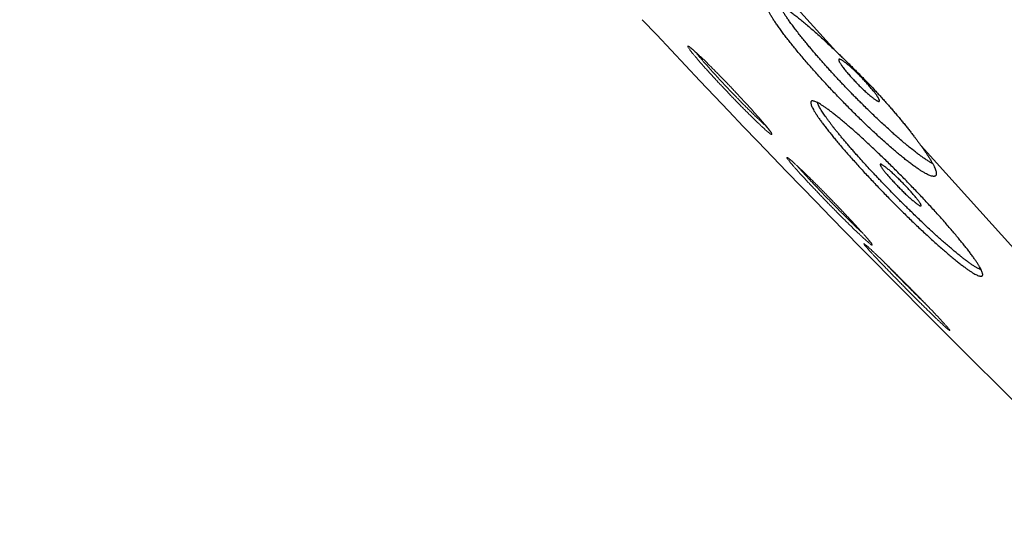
# Model space of a CAD drawing. Header units: millimetres. Extents: x 8 to 587, y 12 to 540.
# Tile 4 of 256: x 40.07 to 57, y 477.77 to 486.53. Entities that reach past the tile are written whole.
import ezdxf

# ---------------------------------------------------------------- set-up
doc = ezdxf.new("R2010")
doc.units = ezdxf.units.MM

msp = doc.modelspace()

# ---------------------------------------------------------------- linework, layer by layer
at = {"color": 252, "linetype": 'Continuous', "lineweight": 0}
for p, q in [((50.184, 490.349), (54.106, 485.993)), ((55.573, 484.364), (59.228, 480.305))]:
    msp.add_line(p, q, dxfattribs=at)
at = {"color": 7, "linetype": 'Continuous', "lineweight": 30}
msp.add_line((53.796, 485.09), (53.789, 485.109), dxfattribs=at)
msp.add_arc((217.617, 642.634), 228.478, 223.0951, 228.88784, dxfattribs=at)
at = {"color": 252, "linetype": 'Continuous', "lineweight": 0}
for points, knots in [([(80.089, 468.341), (80.088, 468.342), (80.086, 468.345), (80.069, 468.363), (80.043, 468.392), (80.006, 468.433), (79.959, 468.486), (79.902, 468.549), (79.836, 468.622), (79.762, 468.704), (79.679, 468.796), (79.587, 468.898), (79.486, 469.011), (79.375, 469.133), (79.256, 469.266), (79.127, 469.409), (78.989, 469.562), (78.843, 469.724), (78.69, 469.895), (78.528, 470.074), (78.358, 470.263), (78.175, 470.466), (77.978, 470.685), (77.767, 470.92), (77.545, 471.166), (77.315, 471.422), (77.075, 471.689), (76.83, 471.961), (76.581, 472.237), (76.33, 472.516), (76.07, 472.805), (75.802, 473.102), (75.527, 473.408), (75.244, 473.722), (74.953, 474.045), (74.655, 474.376), (74.35, 474.715), (74.039, 475.06), (73.723, 475.411), (73.402, 475.768), (73.074, 476.131), (72.732, 476.512), (72.373, 476.911), (71.997, 477.328), (71.615, 477.752), (71.226, 478.185), (70.829, 478.625), (70.434, 479.064), (70.041, 479.501), (69.649, 479.936), (69.252, 480.377), (68.85, 480.823), (68.442, 481.276), (68.03, 481.734), (67.612, 482.198), (67.19, 482.666), (66.764, 483.14), (66.335, 483.616), (65.905, 484.094), (65.474, 484.573), (65.038, 485.057), (64.588, 485.557), (64.122, 486.075), (63.64, 486.61), (63.155, 487.149), (62.666, 487.691), (62.174, 488.238), (61.688, 488.777), (61.209, 489.309), (60.738, 489.833), (60.264, 490.359), (59.788, 490.887), (59.311, 491.418), (58.832, 491.95), (58.351, 492.484), (57.869, 493.019), (57.386, 493.555), (56.905, 494.089), (56.426, 494.621), (55.95, 495.15), (55.473, 495.68), (54.984, 496.223), (54.481, 496.781), (53.967, 497.353), (53.452, 497.924), (52.938, 498.495), (52.426, 499.064), (51.924, 499.622), (51.433, 500.167), (50.953, 500.7), (50.474, 501.232), (49.997, 501.761), (49.522, 502.289), (49.049, 502.814), (48.579, 503.337), (48.111, 503.857), (47.645, 504.374), (47.185, 504.885), (46.73, 505.39), (46.281, 505.888), (45.836, 506.383), (45.382, 506.888), (44.919, 507.401), (44.45, 507.922), (43.985, 508.439), (43.524, 508.95), (43.069, 509.456), (42.627, 509.947), (42.198, 510.423), (41.783, 510.884), (41.372, 511.34), (40.967, 511.79), (40.567, 512.234), (40.173, 512.673), (39.784, 513.105), (39.4, 513.53), (39.023, 513.95), (38.653, 514.36), (38.292, 514.761), (37.939, 515.153), (37.593, 515.538), (37.243, 515.926), (36.892, 516.316), (36.539, 516.708), (36.194, 517.092), (35.857, 517.466), (35.528, 517.831), (35.213, 518.181), (34.912, 518.515), (34.625, 518.834), (34.345, 519.145), (34.073, 519.447), (33.809, 519.74), (33.553, 520.025), (33.304, 520.301), (33.064, 520.567), (32.832, 520.825), (32.61, 521.071), (32.398, 521.308), (32.194, 521.533), (31.999, 521.75), (31.808, 521.963), (31.62, 522.171), (31.438, 522.374), (31.265, 522.565), (31.103, 522.746), (30.951, 522.915), (30.811, 523.07), (30.684, 523.211), (30.568, 523.34), (30.462, 523.458), (30.364, 523.566), (30.276, 523.664), (30.197, 523.751), (30.128, 523.829), (30.067, 523.896), (30.016, 523.952), (29.975, 523.998), (29.943, 524.034), (29.921, 524.059), (29.907, 524.074), (29.905, 524.076), (29.904, 524.077)], [0, 0, 0, 0, 0.006533, 0.013067, 0.0196, 0.026133, 0.032667, 0.0392, 0.04536, 0.05152, 0.05768, 0.06384, 0.07, 0.07616, 0.08232, 0.08848, 0.09464, 0.1008, 0.10685, 0.1129, 0.11895, 0.125, 0.131533, 0.138067, 0.1446, 0.151133, 0.157667, 0.1642, 0.17036, 0.17652, 0.18268, 0.18884, 0.195, 0.20116, 0.20732, 0.21348, 0.21964, 0.2258, 0.23185, 0.2379, 0.24395, 0.25, 0.256533, 0.263067, 0.2696, 0.276133, 0.282667, 0.2892, 0.29536, 0.30152, 0.30768, 0.31384, 0.32, 0.32616, 0.33232, 0.33848, 0.34464, 0.3508, 0.35685, 0.3629, 0.36895, 0.375, 0.381533, 0.388067, 0.3946, 0.401133, 0.407667, 0.4142, 0.42036, 0.42652, 0.43268, 0.43884, 0.445, 0.45116, 0.45732, 0.46348, 0.46964, 0.4758, 0.48185, 0.4879, 0.49395, 0.5, 0.506533, 0.513067, 0.5196, 0.526133, 0.532667, 0.5392, 0.54536, 0.55152, 0.55768, 0.56384, 0.57, 0.57616, 0.58232, 0.58848, 0.59464, 0.6008, 0.60685, 0.6129, 0.61895, 0.625, 0.631533, 0.638067, 0.6446, 0.651133, 0.657667, 0.6642, 0.67036, 0.67652, 0.68268, 0.68884, 0.695, 0.70116, 0.70732, 0.71348, 0.71964, 0.7258, 0.73185, 0.7379, 0.74395, 0.75, 0.756533, 0.763067, 0.7696, 0.776133, 0.782667, 0.7892, 0.79536, 0.80152, 0.80768, 0.81384, 0.82, 0.82616, 0.83232, 0.83848, 0.84464, 0.8508, 0.85685, 0.8629, 0.86895, 0.875, 0.881533, 0.888067, 0.8946, 0.901133, 0.907667, 0.9142, 0.92036, 0.92652, 0.93268, 0.93884, 0.945, 0.95116, 0.95732, 0.96348, 0.96964, 0.9758, 0.98185, 0.9879, 0.99395, 1, 1, 1, 1]), ([(30.015, 524.177), (30.015, 524.177), (30.014, 524.179), (30.018, 524.175), (30.026, 524.166), (30.041, 524.149), (30.062, 524.126), (30.089, 524.096), (30.121, 524.06), (30.16, 524.017), (30.205, 523.967), (30.257, 523.909), (30.317, 523.843), (30.383, 523.77), (30.455, 523.689), (30.534, 523.602), (30.619, 523.508), (30.71, 523.406), (30.808, 523.297), (30.912, 523.182), (31.022, 523.059), (31.139, 522.929), (31.26, 522.796), (31.384, 522.658), (31.511, 522.517), (31.643, 522.37), (31.781, 522.216), (31.925, 522.056), (32.075, 521.89), (32.231, 521.717), (32.393, 521.537), (32.559, 521.352), (32.732, 521.161), (32.909, 520.964), (33.092, 520.761), (33.283, 520.549), (33.482, 520.327), (33.69, 520.096), (33.904, 519.859), (34.123, 519.616), (34.348, 519.366), (34.578, 519.111), (34.813, 518.849), (35.054, 518.582), (35.299, 518.309), (35.55, 518.03), (35.806, 517.746), (36.063, 517.461), (36.318, 517.177), (36.573, 516.894), (36.833, 516.606), (37.096, 516.313), (37.365, 516.015), (37.639, 515.71), (37.919, 515.4), (38.202, 515.085), (38.49, 514.766), (38.781, 514.442), (39.076, 514.114), (39.375, 513.782), (39.683, 513.441), (39.999, 513.089), (40.324, 512.728), (40.653, 512.363), (40.986, 511.994), (41.322, 511.62), (41.662, 511.243), (42.005, 510.861), (42.352, 510.476), (42.702, 510.087), (43.056, 509.695), (43.412, 509.299), (43.765, 508.907), (44.114, 508.52), (44.458, 508.138), (44.805, 507.752), (45.154, 507.365), (45.506, 506.973), (45.863, 506.577), (46.223, 506.177), (46.585, 505.775), (46.95, 505.37), (47.316, 504.963), (47.684, 504.554), (48.054, 504.144), (48.431, 503.724), (48.816, 503.297), (49.209, 502.861), (49.603, 502.423), (49.999, 501.984), (50.395, 501.543), (50.794, 501.101), (51.193, 500.658), (51.593, 500.213), (51.994, 499.768), (52.396, 499.321), (52.799, 498.874), (53.194, 498.435), (53.583, 498.004), (53.964, 497.58), (54.345, 497.157), (54.726, 496.733), (55.109, 496.308), (55.494, 495.881), (55.88, 495.452), (56.266, 495.023), (56.652, 494.595), (57.037, 494.167), (57.422, 493.739), (57.807, 493.312), (58.196, 492.879), (58.591, 492.441), (58.992, 491.996), (59.391, 491.553), (59.789, 491.11), (60.186, 490.669), (60.582, 490.23), (60.976, 489.792), (61.369, 489.356), (61.76, 488.922), (62.149, 488.489), (62.537, 488.059), (62.915, 487.639), (63.284, 487.229), (63.643, 486.83), (64.001, 486.432), (64.357, 486.037), (64.712, 485.643), (65.066, 485.249), (65.42, 484.857), (65.771, 484.467), (66.119, 484.08), (66.465, 483.696), (66.808, 483.315), (67.148, 482.937), (67.491, 482.557), (67.836, 482.173), (68.183, 481.788), (68.527, 481.406), (68.867, 481.028), (69.204, 480.654), (69.537, 480.285), (69.866, 479.919), (70.191, 479.558), (70.513, 479.201), (70.83, 478.848), (71.143, 478.5), (71.447, 478.163), (71.74, 477.837), (72.024, 477.522), (72.304, 477.211), (72.58, 476.905), (72.853, 476.602), (73.123, 476.302), (73.389, 476.006), (73.652, 475.714), (73.91, 475.428), (74.163, 475.146), (74.412, 474.87), (74.657, 474.598), (74.901, 474.327), (75.143, 474.058), (75.384, 473.79), (75.62, 473.529), (75.85, 473.273), (76.075, 473.023), (76.295, 472.779), (76.509, 472.541), (76.718, 472.309), (76.92, 472.084), (77.118, 471.865), (77.309, 471.652), (77.491, 471.45), (77.665, 471.258), (77.829, 471.075), (77.988, 470.898), (78.142, 470.727), (78.292, 470.561), (78.436, 470.401), (78.576, 470.246), (78.71, 470.097), (78.838, 469.954), (78.961, 469.818), (79.078, 469.688), (79.189, 469.564), (79.297, 469.445), (79.4, 469.331), (79.498, 469.221), (79.59, 469.119), (79.676, 469.024), (79.755, 468.936), (79.828, 468.855), (79.894, 468.782), (79.954, 468.715), (80.007, 468.656), (80.054, 468.604), (80.095, 468.559), (80.128, 468.522), (80.155, 468.492), (80.175, 468.469), (80.19, 468.453), (80.199, 468.443), (80.2, 468.442), (80.2, 468.442)], [0, 0, 0, 0, 0.0000001, 0.0049001, 0.0098001, 0.0147001, 0.0196001, 0.0245001, 0.0294001, 0.0343001, 0.0392001, 0.0443335, 0.0494668, 0.0546001, 0.0597335, 0.0648668, 0.0700001, 0.0751335, 0.0802668, 0.0854001, 0.0905334, 0.0956668, 0.1008001, 0.1056401, 0.1104801, 0.1153201, 0.1201601, 0.1250001, 0.1299001, 0.1348001, 0.1397001, 0.1446001, 0.1495001, 0.1544001, 0.1593001, 0.1642001, 0.1693335, 0.1744668, 0.1796001, 0.1847334, 0.1898668, 0.1950001, 0.2001334, 0.2052668, 0.2104001, 0.2155334, 0.2206668, 0.2258001, 0.2306401, 0.2354801, 0.2403201, 0.2451601, 0.2500001, 0.2549001, 0.2598001, 0.2647001, 0.2696001, 0.2745001, 0.2794001, 0.2843001, 0.2892001, 0.2943334, 0.2994668, 0.3046001, 0.3097334, 0.3148668, 0.3200001, 0.3251334, 0.3302668, 0.3354001, 0.3405334, 0.3456667, 0.3508001, 0.3556401, 0.3604801, 0.3653201, 0.3701601, 0.3750001, 0.3799001, 0.3848001, 0.3897001, 0.3946001, 0.3995001, 0.4044001, 0.4093001, 0.4142001, 0.4193334, 0.4244668, 0.4296001, 0.4347334, 0.4398667, 0.4450001, 0.4501334, 0.4552667, 0.4604001, 0.4655334, 0.4706667, 0.4758001, 0.4806401, 0.4854801, 0.4903201, 0.4951601, 0.5000001, 0.5049001, 0.5098001, 0.5147001, 0.5196001, 0.5245001, 0.5294001, 0.5343001, 0.5392001, 0.5443334, 0.5494667, 0.5546001, 0.5597334, 0.5648667, 0.5700001, 0.5751334, 0.5802667, 0.5854, 0.5905334, 0.5956667, 0.6008, 0.60564, 0.61048, 0.61532, 0.62016, 0.625, 0.6299001, 0.6348001, 0.6397001, 0.6446001, 0.6495001, 0.6544001, 0.6593001, 0.6642001, 0.6693334, 0.6744667, 0.6796001, 0.6847334, 0.6898667, 0.695, 0.7001334, 0.7052667, 0.7104, 0.7155334, 0.7206667, 0.7258, 0.73064, 0.73548, 0.74032, 0.74516, 0.75, 0.7549, 0.7598, 0.7647, 0.7696, 0.7745, 0.7794, 0.7843, 0.7892, 0.7943334, 0.7994667, 0.8046, 0.8097334, 0.8148667, 0.82, 0.8251334, 0.8302667, 0.8354, 0.8405333, 0.8456667, 0.8508, 0.85564, 0.86048, 0.86532, 0.87016, 0.875, 0.8799, 0.8848, 0.8897, 0.8946, 0.8995, 0.9044, 0.9093, 0.9142, 0.9193334, 0.9244667, 0.9296, 0.9347333, 0.9398667, 0.945, 0.9501333, 0.9552667, 0.9604, 0.9655333, 0.9706667, 0.9758, 0.98064, 0.98548, 0.99032, 0.99516, 1, 1, 1, 1]), ([(52.127, 485.554), (52.146, 485.535), (52.183, 485.497), (52.24, 485.438), (52.297, 485.379), (52.354, 485.319), (52.415, 485.254), (52.48, 485.184), (52.547, 485.111), (52.612, 485.04), (52.67, 484.977), (52.721, 484.92), (52.765, 484.87), (52.806, 484.823), (52.844, 484.78), (52.878, 484.739), (52.909, 484.702), (52.936, 484.669), (52.959, 484.64), (52.977, 484.615), (52.992, 484.595), (53.002, 484.578), (53.007, 484.567), (53.008, 484.56), (53.005, 484.558), (52.997, 484.561), (52.985, 484.568), (52.968, 484.58), (52.947, 484.596), (52.922, 484.617), (52.893, 484.643), (52.861, 484.672), (52.824, 484.706), (52.785, 484.743), (52.743, 484.783), (52.697, 484.827), (52.649, 484.875), (52.599, 484.925), (52.547, 484.977), (52.493, 485.031), (52.438, 485.087), (52.382, 485.145), (52.325, 485.204), (52.268, 485.264), (52.211, 485.324), (52.154, 485.384), (52.098, 485.443), (52.044, 485.502), (51.991, 485.559), (51.939, 485.616), (51.89, 485.67), (51.843, 485.722), (51.799, 485.772), (51.759, 485.819), (51.721, 485.862), (51.686, 485.903), (51.656, 485.94), (51.629, 485.973), (51.606, 486.002), (51.588, 486.027), (51.573, 486.047), (51.563, 486.063), (51.558, 486.075), (51.557, 486.082), (51.56, 486.084), (51.568, 486.081), (51.58, 486.074), (51.597, 486.062), (51.617, 486.046), (51.642, 486.025), (51.671, 485.999), (51.704, 485.97), (51.74, 485.937), (51.779, 485.9), (51.822, 485.859), (51.868, 485.814), (51.916, 485.767), (51.966, 485.717), (52.018, 485.665), (52.071, 485.611), (52.109, 485.573), (52.127, 485.554)], [0, 0, 0, 0, 0.012544, 0.024996, 0.037422, 0.04989, 0.062466, 0.078151, 0.093715, 0.109282, 0.12497, 0.137539, 0.150017, 0.162465, 0.174946, 0.187522, 0.200101, 0.212574, 0.225006, 0.237465, 0.250017, 0.262652, 0.275143, 0.287561, 0.299981, 0.312476, 0.32518, 0.3377, 0.350113, 0.362496, 0.374925, 0.387656, 0.40019, 0.412605, 0.42498, 0.43739, 0.450088, 0.462607, 0.475028, 0.487431, 0.499897, 0.512574, 0.525095, 0.537549, 0.550027, 0.562619, 0.575063, 0.587546, 0.600118, 0.612605, 0.625059, 0.637647, 0.650089, 0.662484, 0.674934, 0.687535, 0.700084, 0.712521, 0.724937, 0.737421, 0.750061, 0.762532, 0.774942, 0.787371, 0.799899, 0.812609, 0.825017, 0.837393, 0.849812, 0.862354, 0.875097, 0.887519, 0.899899, 0.912313, 0.924838, 0.937552, 0.950042, 0.962459, 0.974874, 0.987364, 1, 1, 1, 1]), ([(51.686, 485.986), (51.686, 485.986), (51.694, 485.975), (51.717, 485.947), (51.757, 485.899), (51.809, 485.838), (51.872, 485.765), (51.943, 485.686), (52.019, 485.602), (52.101, 485.514), (52.18, 485.428), (52.256, 485.349), (52.308, 485.294), (52.345, 485.256), (52.365, 485.235), (52.385, 485.214), (52.405, 485.193), (52.425, 485.173), (52.445, 485.152), (52.475, 485.122), (52.514, 485.082), (52.566, 485.03), (52.621, 484.975), (52.678, 484.919), (52.737, 484.862), (52.788, 484.813), (52.831, 484.772), (52.867, 484.739), (52.893, 484.716), (52.905, 484.705), (52.908, 484.703)], [0, 0, 0, 0, 0.000404, 0.046432, 0.091846, 0.151425, 0.209917, 0.267326, 0.324725, 0.383245, 0.442889, 0.488375, 0.534497, 0.547796, 0.561148, 0.574552, 0.588007, 0.601515, 0.615075, 0.628688, 0.660999, 0.696967, 0.736589, 0.779866, 0.826798, 0.877383, 0.913147, 0.950536, 0.98955, 1, 1, 1, 1]), ([(53.832, 483.638), (53.851, 483.619), (53.889, 483.581), (53.946, 483.523), (54.003, 483.465), (54.061, 483.405), (54.118, 483.346), (54.175, 483.287), (54.23, 483.229), (54.284, 483.172), (54.336, 483.117), (54.386, 483.063), (54.434, 483.012), (54.479, 482.963), (54.521, 482.917), (54.56, 482.873), (54.595, 482.834), (54.627, 482.797), (54.655, 482.765), (54.678, 482.737), (54.698, 482.713), (54.713, 482.693), (54.723, 482.677), (54.73, 482.666), (54.731, 482.66), (54.728, 482.658), (54.721, 482.661), (54.709, 482.669), (54.693, 482.681), (54.672, 482.698), (54.648, 482.719), (54.619, 482.744), (54.586, 482.774), (54.55, 482.808), (54.511, 482.845), (54.468, 482.885), (54.423, 482.929), (54.374, 482.976), (54.324, 483.026), (54.271, 483.078), (54.217, 483.131), (54.162, 483.187), (54.105, 483.245), (54.047, 483.303), (53.989, 483.362), (53.932, 483.421), (53.875, 483.481), (53.818, 483.54), (53.763, 483.598), (53.709, 483.654), (53.657, 483.709), (53.607, 483.763), (53.559, 483.814), (53.514, 483.863), (53.472, 483.909), (53.434, 483.952), (53.398, 483.992), (53.367, 484.028), (53.339, 484.061), (53.315, 484.089), (53.296, 484.113), (53.281, 484.133), (53.27, 484.149), (53.264, 484.159), (53.262, 484.166), (53.265, 484.167), (53.273, 484.164), (53.285, 484.157), (53.301, 484.145), (53.321, 484.128), (53.346, 484.107), (53.375, 484.081), (53.407, 484.052), (53.443, 484.019), (53.482, 483.982), (53.525, 483.941), (53.571, 483.897), (53.619, 483.85), (53.669, 483.801), (53.722, 483.749), (53.776, 483.695), (53.813, 483.657), (53.832, 483.638)], [0, 0, 0, 0, 0.012514, 0.024945, 0.037366, 0.049849, 0.062464, 0.075022, 0.087486, 0.099923, 0.112398, 0.124974, 0.137543, 0.150022, 0.16247, 0.174951, 0.187524, 0.200084, 0.212551, 0.224987, 0.237455, 0.250018, 0.262608, 0.275079, 0.287502, 0.299944, 0.312477, 0.325136, 0.337635, 0.35005, 0.362455, 0.374925, 0.387649, 0.400179, 0.412594, 0.424972, 0.437389, 0.450121, 0.462659, 0.475082, 0.487468, 0.499894, 0.512614, 0.525162, 0.537623, 0.550079, 0.562615, 0.575221, 0.587677, 0.600074, 0.612505, 0.625064, 0.637659, 0.650102, 0.662496, 0.67494, 0.687537, 0.700125, 0.712573, 0.724981, 0.737445, 0.75006, 0.762587, 0.775019, 0.787443, 0.799945, 0.812609, 0.825045, 0.837433, 0.849852, 0.862381, 0.875099, 0.887499, 0.899868, 0.912282, 0.924817, 0.937553, 0.949997, 0.962388, 0.974801, 0.987312, 1, 1, 1, 1]), ([(53.441, 484.02), (53.448, 484.012), (53.464, 483.993), (53.496, 483.958), (53.533, 483.917), (53.572, 483.873), (53.615, 483.827), (53.668, 483.77), (53.734, 483.7), (53.815, 483.615), (53.894, 483.532), (53.971, 483.453), (54.026, 483.396), (54.066, 483.356), (54.09, 483.331), (54.115, 483.306), (54.14, 483.281), (54.164, 483.256), (54.202, 483.218), (54.255, 483.165), (54.322, 483.1), (54.368, 483.054), (54.395, 483.029), (54.403, 483.02), (54.412, 483.012), (54.421, 483.004), (54.429, 482.995), (54.452, 482.973), (54.485, 482.941), (54.525, 482.904), (54.553, 482.878), (54.567, 482.865), (54.571, 482.861)], [0, 0, 0, 0, 0.031283, 0.072797, 0.114171, 0.155408, 0.196508, 0.237471, 0.300881, 0.366676, 0.434859, 0.487581, 0.54165, 0.559979, 0.578459, 0.597088, 0.615867, 0.634796, 0.653875, 0.70383, 0.760216, 0.815161, 0.822728, 0.830382, 0.83812, 0.845944, 0.853854, 0.861849, 0.908787, 0.94974, 0.984708, 1, 1, 1, 1]), ([(55.152, 482.152), (55.17, 482.133), (55.208, 482.096), (55.266, 482.038), (55.323, 481.98), (55.382, 481.921), (55.44, 481.862), (55.497, 481.804), (55.553, 481.747), (55.607, 481.691), (55.66, 481.636), (55.711, 481.583), (55.76, 481.532), (55.806, 481.484), (55.849, 481.439), (55.888, 481.396), (55.928, 481.354), (55.965, 481.313), (55.999, 481.275), (56.026, 481.244), (56.045, 481.221), (56.058, 481.205), (56.065, 481.195), (56.067, 481.189), (56.065, 481.188), (56.058, 481.192), (56.047, 481.2), (56.032, 481.213), (56.012, 481.23), (55.987, 481.251), (55.959, 481.277), (55.927, 481.307), (55.891, 481.341), (55.851, 481.378), (55.809, 481.418), (55.763, 481.463), (55.715, 481.51), (55.664, 481.559), (55.611, 481.611), (55.557, 481.665), (55.501, 481.72), (55.444, 481.777), (55.386, 481.836), (55.328, 481.894), (55.27, 481.953), (55.212, 482.011), (55.155, 482.07), (55.099, 482.127), (55.044, 482.183), (54.992, 482.237), (54.941, 482.29), (54.892, 482.341), (54.846, 482.389), (54.804, 482.434), (54.764, 482.476), (54.728, 482.515), (54.695, 482.551), (54.667, 482.583), (54.642, 482.61), (54.622, 482.633), (54.606, 482.653), (54.595, 482.667), (54.588, 482.678), (54.585, 482.683), (54.588, 482.684), (54.594, 482.681), (54.606, 482.672), (54.621, 482.66), (54.641, 482.643), (54.665, 482.621), (54.694, 482.595), (54.726, 482.566), (54.761, 482.532), (54.801, 482.495), (54.843, 482.454), (54.889, 482.41), (54.937, 482.363), (54.988, 482.314), (55.04, 482.263), (55.095, 482.209), (55.133, 482.171), (55.152, 482.152)], [0, 0, 0, 0, 0.01247, 0.024877, 0.037294, 0.049798, 0.062465, 0.075001, 0.08745, 0.099882, 0.112367, 0.124973, 0.137543, 0.150019, 0.162466, 0.174946, 0.187523, 0.203201, 0.218762, 0.234325, 0.25001, 0.262571, 0.275033, 0.28746, 0.299917, 0.312469, 0.325078, 0.337556, 0.349974, 0.362404, 0.374918, 0.387606, 0.400119, 0.412536, 0.424932, 0.437382, 0.450124, 0.462667, 0.47509, 0.487472, 0.499888, 0.512651, 0.525225, 0.53769, 0.550125, 0.56261, 0.575251, 0.587732, 0.600136, 0.61255, 0.625059, 0.63766, 0.650111, 0.662509, 0.674949, 0.68753, 0.700132, 0.712584, 0.724987, 0.737442, 0.750051, 0.762628, 0.775078, 0.787494, 0.799972, 0.812603, 0.82509, 0.8375, 0.849916, 0.86242, 0.875096, 0.887506, 0.89988, 0.912293, 0.924824, 0.937552, 0.949961, 0.962334, 0.974746, 0.987275, 1, 1, 1, 1]), ([(54.951, 482.35), (54.954, 482.347), (54.968, 482.333), (54.999, 482.301), (55.045, 482.253), (55.102, 482.194), (55.163, 482.132), (55.229, 482.064), (55.3, 481.993), (55.358, 481.934), (55.403, 481.889), (55.434, 481.858), (55.465, 481.827), (55.497, 481.796), (55.548, 481.746), (55.613, 481.681), (55.664, 481.631), (55.687, 481.609)], [0, 0, 0, 0, 0.013464, 0.065334, 0.141002, 0.220578, 0.304063, 0.391457, 0.482763, 0.577979, 0.617176, 0.657, 0.69745, 0.738528, 0.780231, 0.899179, 1, 1, 1, 1])]:
    msp.add_open_spline(points, degree=3, knots=knots, dxfattribs=at)
at = {"color": 7, "linetype": 'Continuous', "lineweight": 30}
for points, knots in [([(29.975, 524.073), (29.975, 524.073), (29.976, 524.072), (29.986, 524.061), (30, 524.045), (30.021, 524.022), (30.048, 523.992), (30.081, 523.956), (30.119, 523.913), (30.164, 523.863), (30.216, 523.805), (30.276, 523.739), (30.341, 523.666), (30.413, 523.586), (30.492, 523.499), (30.577, 523.404), (30.668, 523.303), (30.766, 523.195), (30.87, 523.079), (30.98, 522.956), (31.097, 522.827), (31.217, 522.693), (31.341, 522.556), (31.468, 522.415), (31.6, 522.268), (31.738, 522.115), (31.882, 521.955), (32.031, 521.789), (32.187, 521.616), (32.348, 521.437), (32.515, 521.252), (32.687, 521.061), (32.864, 520.864), (33.047, 520.661), (33.238, 520.449), (33.437, 520.228), (33.645, 519.997), (33.858, 519.761), (34.077, 519.518), (34.301, 519.269), (34.53, 519.014), (34.765, 518.753), (35.006, 518.486), (35.251, 518.213), (35.502, 517.935), (35.758, 517.65), (36.014, 517.366), (36.269, 517.082), (36.524, 516.799), (36.783, 516.512), (37.046, 516.22), (37.315, 515.922), (37.588, 515.618), (37.867, 515.308), (38.15, 514.994), (38.437, 514.675), (38.728, 514.352), (39.023, 514.024), (39.322, 513.692), (39.63, 513.351), (39.945, 513), (40.27, 512.639), (40.598, 512.275), (40.93, 511.906), (41.266, 511.533), (41.605, 511.156), (41.948, 510.775), (42.294, 510.391), (42.644, 510.002), (42.997, 509.61), (43.354, 509.214), (43.706, 508.823), (44.054, 508.436), (44.398, 508.055), (44.744, 507.67), (45.093, 507.283), (45.445, 506.892), (45.801, 506.497), (46.16, 506.097), (46.522, 505.696), (46.886, 505.292), (47.252, 504.885), (47.62, 504.477), (47.989, 504.066), (48.366, 503.647), (48.751, 503.22), (49.143, 502.785), (49.536, 502.348), (49.931, 501.909), (50.327, 501.469), (50.725, 501.028), (51.123, 500.586), (51.523, 500.142), (51.923, 499.697), (52.325, 499.251), (52.728, 498.804), (53.123, 498.365), (53.511, 497.934), (53.891, 497.511), (54.272, 497.089), (54.653, 496.666), (55.035, 496.241), (55.419, 495.814), (55.805, 495.386), (56.19, 494.958), (56.575, 494.531), (56.96, 494.103), (57.345, 493.676), (57.729, 493.249), (58.118, 492.817), (58.513, 492.378), (58.913, 491.935), (59.311, 491.492), (59.709, 491.05), (60.105, 490.61), (60.5, 490.172), (60.893, 489.735), (61.285, 489.299), (61.676, 488.865), (62.065, 488.433), (62.452, 488.003), (62.83, 487.583), (63.199, 487.174), (63.558, 486.775), (63.915, 486.378), (64.27, 485.984), (64.625, 485.59), (64.979, 485.198), (65.331, 484.806), (65.682, 484.417), (66.029, 484.03), (66.375, 483.647), (66.718, 483.266), (67.058, 482.888), (67.401, 482.508), (67.745, 482.125), (68.092, 481.74), (68.435, 481.359), (68.774, 480.982), (69.111, 480.609), (69.443, 480.239), (69.771, 479.874), (70.096, 479.514), (70.417, 479.157), (70.735, 478.805), (71.048, 478.457), (71.351, 478.12), (71.644, 477.795), (71.927, 477.48), (72.207, 477.17), (72.482, 476.864), (72.755, 476.561), (73.024, 476.262), (73.29, 475.966), (73.552, 475.675), (73.81, 475.389), (74.063, 475.108), (74.312, 474.832), (74.557, 474.56), (74.8, 474.29), (75.042, 474.021), (75.283, 473.753), (75.518, 473.492), (75.748, 473.236), (75.973, 472.987), (76.192, 472.744), (76.406, 472.506), (76.614, 472.275), (76.817, 472.05), (77.014, 471.831), (77.205, 471.619), (77.387, 471.416), (77.56, 471.224), (77.725, 471.042), (77.884, 470.865), (78.037, 470.694), (78.186, 470.529), (78.331, 470.369), (78.47, 470.214), (78.604, 470.065), (78.732, 469.923), (78.855, 469.787), (78.972, 469.657), (79.083, 469.533), (79.19, 469.414), (79.293, 469.3), (79.391, 469.191), (79.483, 469.089), (79.569, 468.994), (79.648, 468.906), (79.72, 468.825), (79.787, 468.752), (79.846, 468.685), (79.9, 468.626), (79.947, 468.574), (79.987, 468.529), (80.02, 468.492), (80.047, 468.462), (80.067, 468.44), (80.082, 468.424), (80.091, 468.414), (80.092, 468.412), (80.092, 468.412)], [0, 0, 0, 0, 0.0049, 0.009798, 0.014695, 0.019594, 0.024494, 0.029398, 0.034303, 0.039205, 0.044338, 0.049469, 0.054601, 0.059733, 0.064866, 0.069996, 0.075126, 0.080257, 0.085391, 0.090528, 0.095669, 0.100805, 0.105645, 0.110483, 0.115321, 0.12016, 0.125, 0.129898, 0.134795, 0.139692, 0.14459, 0.149492, 0.154397, 0.159303, 0.164205, 0.169338, 0.174469, 0.179601, 0.184733, 0.189866, 0.194996, 0.200126, 0.205257, 0.210391, 0.215528, 0.220669, 0.225805, 0.230645, 0.235483, 0.240321, 0.24516, 0.25, 0.254898, 0.259795, 0.264692, 0.26959, 0.274492, 0.279397, 0.284303, 0.289205, 0.294338, 0.299469, 0.304601, 0.309733, 0.314866, 0.319996, 0.325126, 0.330257, 0.335391, 0.340528, 0.345669, 0.350805, 0.355645, 0.360483, 0.365321, 0.37016, 0.375, 0.379898, 0.384795, 0.389692, 0.39459, 0.399492, 0.404397, 0.409303, 0.414205, 0.419338, 0.424469, 0.429601, 0.434733, 0.439866, 0.444996, 0.450126, 0.455257, 0.460391, 0.465528, 0.470669, 0.475805, 0.480645, 0.485483, 0.490321, 0.49516, 0.5, 0.504898, 0.509795, 0.514692, 0.51959, 0.524492, 0.529397, 0.534303, 0.539205, 0.544338, 0.549469, 0.554601, 0.559733, 0.564866, 0.569996, 0.575126, 0.580257, 0.585391, 0.590528, 0.595669, 0.600805, 0.605645, 0.610483, 0.615321, 0.62016, 0.625, 0.629898, 0.634795, 0.639692, 0.64459, 0.649492, 0.654397, 0.659303, 0.664205, 0.669338, 0.674469, 0.679601, 0.684733, 0.689866, 0.694996, 0.700126, 0.705257, 0.710391, 0.715528, 0.720669, 0.725805, 0.730645, 0.735483, 0.740321, 0.74516, 0.75, 0.754898, 0.759795, 0.764692, 0.76959, 0.774492, 0.779397, 0.784303, 0.789205, 0.794338, 0.799469, 0.804601, 0.809733, 0.814866, 0.819996, 0.825126, 0.830257, 0.835391, 0.840528, 0.845669, 0.850805, 0.855645, 0.860483, 0.865321, 0.87016, 0.875, 0.879898, 0.884795, 0.889692, 0.89459, 0.899492, 0.904397, 0.909303, 0.914205, 0.919338, 0.924469, 0.929601, 0.934733, 0.939866, 0.944996, 0.950126, 0.955257, 0.960391, 0.965528, 0.970669, 0.975805, 0.980645, 0.985483, 0.990321, 0.99516, 1, 1, 1, 1]), ([(55.573, 484.364), (55.584, 484.349), (55.606, 484.318), (55.637, 484.274), (55.665, 484.232), (55.695, 484.187), (55.725, 484.14), (55.753, 484.092), (55.778, 484.047), (55.798, 484.006), (55.814, 483.969), (55.826, 483.937), (55.832, 483.909), (55.834, 483.886), (55.832, 483.868), (55.824, 483.854), (55.812, 483.845), (55.796, 483.84), (55.775, 483.841), (55.749, 483.846), (55.72, 483.856), (55.685, 483.871), (55.646, 483.892), (55.603, 483.916), (55.556, 483.945), (55.506, 483.979), (55.452, 484.017), (55.394, 484.06), (55.332, 484.107), (55.268, 484.158), (55.201, 484.213), (55.132, 484.271), (55.06, 484.332), (54.985, 484.398), (54.907, 484.467), (54.828, 484.539), (54.749, 484.612), (54.669, 484.687), (54.588, 484.765), (54.505, 484.846), (54.421, 484.929), (54.338, 485.012), (54.255, 485.096), (54.174, 485.179), (54.093, 485.264), (54.012, 485.35), (53.931, 485.436), (53.853, 485.522), (53.777, 485.606), (53.703, 485.689), (53.631, 485.771), (53.561, 485.853), (53.492, 485.934), (53.427, 486.012), (53.366, 486.087), (53.308, 486.16), (53.252, 486.231), (53.2, 486.3), (53.151, 486.366), (53.106, 486.429), (53.066, 486.488), (53.029, 486.543), (52.997, 486.594), (52.968, 486.643), (52.944, 486.688), (52.924, 486.728), (52.909, 486.764), (52.898, 486.795), (52.892, 486.822), (52.891, 486.845), (52.894, 486.863), (52.902, 486.876), (52.914, 486.885), (52.931, 486.888), (52.953, 486.887), (52.979, 486.881), (53.01, 486.87), (53.045, 486.854), (53.084, 486.834), (53.127, 486.809), (53.174, 486.78), (53.225, 486.745), (53.281, 486.706), (53.339, 486.662), (53.401, 486.615), (53.464, 486.564), (53.532, 486.509), (53.602, 486.45), (53.676, 486.387), (53.754, 486.318), (53.837, 486.244), (53.925, 486.164), (54.014, 486.081), (54.075, 486.022), (54.106, 485.993)], [0, 0, 0, 0, 0.0078, 0.0156, 0.023452, 0.031303, 0.042015, 0.052734, 0.063446, 0.074464, 0.08549, 0.096508, 0.107307, 0.118114, 0.128913, 0.140021, 0.151138, 0.162246, 0.173119, 0.184001, 0.194875, 0.206063, 0.217259, 0.228447, 0.23935, 0.250261, 0.261164, 0.272385, 0.283616, 0.294837, 0.30571, 0.316591, 0.327464, 0.338657, 0.34986, 0.361053, 0.37185, 0.382656, 0.393452, 0.404568, 0.415693, 0.426809, 0.437518, 0.448236, 0.458945, 0.469969, 0.481001, 0.492025, 0.502674, 0.51333, 0.523978, 0.534936, 0.545904, 0.556862, 0.567502, 0.578151, 0.588791, 0.599738, 0.610693, 0.62164, 0.632328, 0.643025, 0.653713, 0.664706, 0.675709, 0.686703, 0.697474, 0.708253, 0.719024, 0.730102, 0.74119, 0.752269, 0.763123, 0.773984, 0.784838, 0.796004, 0.807179, 0.818345, 0.829244, 0.840153, 0.851052, 0.862269, 0.873496, 0.884712, 0.895601, 0.906498, 0.917387, 0.928596, 0.939814, 0.951022, 0.963169, 0.975315, 0.987658, 1, 1, 1, 1]), ([(55.771, 484.058), (55.766, 484.061), (55.747, 484.071), (55.711, 484.093), (55.661, 484.125), (55.609, 484.16), (55.556, 484.198), (55.501, 484.239), (55.44, 484.287), (55.372, 484.341), (55.296, 484.403), (55.224, 484.464), (55.155, 484.524), (55.091, 484.581), (55.023, 484.642), (54.951, 484.707), (54.874, 484.779), (54.796, 484.853), (54.716, 484.929), (54.635, 485.009), (54.56, 485.083), (54.492, 485.151), (54.432, 485.211), (54.372, 485.272), (54.312, 485.335), (54.252, 485.397), (54.193, 485.46), (54.133, 485.523), (54.075, 485.586), (54.018, 485.648), (53.963, 485.71), (53.908, 485.771), (53.854, 485.832), (53.801, 485.892), (53.749, 485.952), (53.698, 486.012), (53.645, 486.075), (53.59, 486.142), (53.532, 486.213), (53.476, 486.284), (53.421, 486.353), (53.369, 486.423), (53.322, 486.486), (53.281, 486.545), (53.245, 486.597), (53.211, 486.647), (53.192, 486.678), (53.183, 486.694)], [0, 0, 0, 0, 0.009904, 0.037418, 0.063916, 0.090508, 0.114637, 0.138835, 0.161665, 0.19205, 0.21969, 0.247438, 0.270058, 0.292736, 0.313138, 0.338106, 0.363153, 0.387799, 0.412522, 0.43803, 0.463623, 0.482068, 0.500512, 0.519087, 0.537663, 0.556396, 0.575129, 0.594001, 0.612873, 0.631202, 0.649531, 0.667989, 0.686448, 0.705062, 0.723676, 0.742425, 0.761175, 0.784322, 0.808155, 0.832058, 0.857435, 0.882896, 0.909226, 0.931816, 0.954479, 0.977202, 1, 1, 1, 1]), ([(51.594, 486.063), (51.594, 486.063), (51.594, 486.062), (51.597, 486.06), (51.606, 486.053), (51.617, 486.045), (51.632, 486.033), (51.65, 486.017), (51.674, 485.997), (51.697, 485.976), (51.713, 485.961), (51.719, 485.956)], [0, 0, 0, 0, 0.054476, 0.160012, 0.264651, 0.36979, 0.4763, 0.62046, 0.766144, 0.91256, 1, 1, 1, 1]), ([(54.106, 485.993), (54.126, 485.974), (54.166, 485.936), (54.226, 485.878), (54.287, 485.818), (54.348, 485.758), (54.41, 485.697), (54.473, 485.634), (54.536, 485.571), (54.608, 485.497), (54.689, 485.413), (54.768, 485.33), (54.836, 485.256), (54.895, 485.192), (54.953, 485.128), (55.01, 485.064), (55.065, 485.001), (55.117, 484.94), (55.168, 484.88), (55.218, 484.82), (55.266, 484.762), (55.314, 484.703), (55.359, 484.646), (55.404, 484.589), (55.444, 484.537), (55.48, 484.49), (55.512, 484.447), (55.543, 484.404), (55.563, 484.377), (55.573, 484.364)], [0, 0, 0, 0, 0.035897, 0.071855, 0.107995, 0.144197, 0.181108, 0.218086, 0.255265, 0.292513, 0.346616, 0.400931, 0.437622, 0.474379, 0.51154, 0.54891, 0.586351, 0.622125, 0.657961, 0.693889, 0.730266, 0.766707, 0.803538, 0.840569, 0.877666, 0.908175, 0.938721, 0.969342, 1, 1, 1, 1]), ([(54.212, 485.739), (54.207, 485.746), (54.197, 485.76), (54.184, 485.78), (54.173, 485.798), (54.165, 485.813), (54.159, 485.827), (54.156, 485.838), (54.155, 485.846), (54.156, 485.852), (54.161, 485.855), (54.167, 485.856), (54.176, 485.854), (54.188, 485.85), (54.201, 485.843), (54.217, 485.834), (54.235, 485.822), (54.255, 485.807), (54.277, 485.791), (54.3, 485.772), (54.325, 485.751), (54.351, 485.728), (54.379, 485.704), (54.407, 485.678), (54.436, 485.651), (54.465, 485.623), (54.495, 485.594), (54.524, 485.564), (54.554, 485.534), (54.583, 485.503), (54.611, 485.473), (54.639, 485.442), (54.666, 485.412), (54.691, 485.383), (54.715, 485.354), (54.738, 485.327), (54.759, 485.301), (54.779, 485.275), (54.796, 485.252), (54.811, 485.23), (54.825, 485.21), (54.836, 485.192), (54.844, 485.176), (54.851, 485.162), (54.855, 485.151), (54.856, 485.142), (54.855, 485.135), (54.852, 485.131), (54.846, 485.13), (54.837, 485.131), (54.826, 485.135), (54.813, 485.141), (54.798, 485.15), (54.78, 485.161), (54.761, 485.175), (54.74, 485.191), (54.717, 485.209), (54.692, 485.23), (54.666, 485.252), (54.639, 485.276), (54.611, 485.301), (54.582, 485.328), (54.553, 485.356), (54.524, 485.385), (54.494, 485.415), (54.464, 485.445), (54.435, 485.475), (54.407, 485.506), (54.379, 485.536), (54.352, 485.566), (54.326, 485.596), (54.302, 485.625), (54.278, 485.653), (54.255, 485.681), (54.232, 485.711), (54.219, 485.729), (54.212, 485.739)], [0, 0, 0, 0, 0.013207, 0.026507, 0.040098, 0.053789, 0.066996, 0.080437, 0.093878, 0.107561, 0.120844, 0.134362, 0.147881, 0.161643, 0.174987, 0.188424, 0.202153, 0.215984, 0.22932, 0.242896, 0.256473, 0.2703, 0.28356, 0.297061, 0.310563, 0.324314, 0.337466, 0.350857, 0.364248, 0.377886, 0.390946, 0.404241, 0.417536, 0.431074, 0.444097, 0.457352, 0.470607, 0.484102, 0.497159, 0.510446, 0.523734, 0.53726, 0.550406, 0.563785, 0.577163, 0.590781, 0.604034, 0.617522, 0.631011, 0.644741, 0.658073, 0.671643, 0.685213, 0.699029, 0.712375, 0.725815, 0.739549, 0.753385, 0.766674, 0.780205, 0.793735, 0.807516, 0.820703, 0.834129, 0.847555, 0.861229, 0.874314, 0.887634, 0.900954, 0.914519, 0.927546, 0.940806, 0.954066, 0.967567, 0.983698, 1, 1, 1, 1]), ([(53.993, 484.604), (53.976, 484.625), (53.943, 484.667), (53.898, 484.726), (53.856, 484.782), (53.818, 484.835), (53.784, 484.885), (53.754, 484.93), (53.729, 484.971), (53.709, 485.007), (53.693, 485.04), (53.682, 485.068), (53.675, 485.092), (53.673, 485.111), (53.676, 485.125), (53.683, 485.134), (53.694, 485.139), (53.711, 485.139), (53.732, 485.134), (53.758, 485.125), (53.788, 485.111), (53.822, 485.092), (53.86, 485.068), (53.903, 485.04), (53.95, 485.007), (54.001, 484.97), (54.055, 484.928), (54.112, 484.883), (54.173, 484.834), (54.238, 484.78), (54.306, 484.722), (54.377, 484.661), (54.449, 484.598), (54.522, 484.531), (54.599, 484.462), (54.677, 484.389), (54.759, 484.313), (54.84, 484.235), (54.922, 484.157), (55.003, 484.077), (55.086, 483.996), (55.17, 483.912), (55.255, 483.827), (55.338, 483.742), (55.42, 483.657), (55.5, 483.574), (55.58, 483.49), (55.659, 483.405), (55.737, 483.321), (55.813, 483.238), (55.886, 483.157), (55.955, 483.079), (56.023, 483.002), (56.089, 482.925), (56.152, 482.851), (56.212, 482.779), (56.268, 482.711), (56.319, 482.647), (56.368, 482.585), (56.414, 482.525), (56.455, 482.469), (56.492, 482.417), (56.525, 482.369), (56.553, 482.325), (56.578, 482.285), (56.598, 482.248), (56.613, 482.216), (56.624, 482.189), (56.63, 482.166), (56.631, 482.148), (56.628, 482.134), (56.62, 482.125), (56.608, 482.121), (56.591, 482.122), (56.569, 482.127), (56.543, 482.137), (56.513, 482.152), (56.478, 482.171), (56.438, 482.196), (56.395, 482.225), (56.348, 482.258), (56.297, 482.295), (56.243, 482.337), (56.184, 482.383), (56.122, 482.434), (56.057, 482.488), (55.989, 482.546), (55.92, 482.606), (55.848, 482.67), (55.772, 482.738), (55.694, 482.809), (55.615, 482.882), (55.535, 482.957), (55.455, 483.033), (55.374, 483.112), (55.29, 483.194), (55.206, 483.277), (55.122, 483.361), (55.039, 483.444), (54.958, 483.528), (54.876, 483.612), (54.794, 483.697), (54.713, 483.783), (54.634, 483.868), (54.557, 483.951), (54.484, 484.031), (54.411, 484.112), (54.34, 484.192), (54.271, 484.27), (54.207, 484.344), (54.148, 484.414), (54.094, 484.48), (54.041, 484.543), (54.009, 484.584), (53.993, 484.604)], [0, 0, 0, 0, 0.0088, 0.017607, 0.026407, 0.035464, 0.044528, 0.053585, 0.062384, 0.071191, 0.07999, 0.089043, 0.098104, 0.107157, 0.115994, 0.124837, 0.133674, 0.142764, 0.151862, 0.160953, 0.169832, 0.178718, 0.187597, 0.196733, 0.205876, 0.215012, 0.223908, 0.23281, 0.241705, 0.250859, 0.260021, 0.269176, 0.278053, 0.286938, 0.295815, 0.304953, 0.314099, 0.323236, 0.33207, 0.340911, 0.349745, 0.358838, 0.367939, 0.377032, 0.385816, 0.394606, 0.403389, 0.41243, 0.421478, 0.430519, 0.439267, 0.448023, 0.456772, 0.465775, 0.474786, 0.483789, 0.492534, 0.501286, 0.51003, 0.519028, 0.528032, 0.53703, 0.545803, 0.554582, 0.563355, 0.57238, 0.581413, 0.590438, 0.599259, 0.608087, 0.616907, 0.625982, 0.635064, 0.644138, 0.653006, 0.661881, 0.670749, 0.679873, 0.689005, 0.698129, 0.707023, 0.715923, 0.724817, 0.73397, 0.743129, 0.752282, 0.761168, 0.770061, 0.778948, 0.788094, 0.797249, 0.806395, 0.815244, 0.8241, 0.832949, 0.842058, 0.851175, 0.860284, 0.869082, 0.877887, 0.886685, 0.895742, 0.904806, 0.913862, 0.922619, 0.931383, 0.94014, 0.949152, 0.958171, 0.967184, 0.975343, 0.983503, 0.991752, 1, 1, 1, 1]), ([(56.605, 482.232), (56.603, 482.233), (56.593, 482.236), (56.569, 482.247), (56.532, 482.266), (56.491, 482.291), (56.445, 482.321), (56.399, 482.354), (56.35, 482.39), (56.302, 482.426), (56.249, 482.468), (56.191, 482.515), (56.126, 482.569), (56.06, 482.625), (55.992, 482.683), (55.925, 482.742), (55.856, 482.804), (55.786, 482.868), (55.714, 482.934), (55.64, 483.004), (55.56, 483.079), (55.476, 483.159), (55.401, 483.233), (55.337, 483.295), (55.285, 483.347), (55.233, 483.398), (55.166, 483.465), (55.086, 483.547), (54.993, 483.642), (54.915, 483.723), (54.852, 483.789), (54.802, 483.842), (54.752, 483.896), (54.69, 483.962), (54.618, 484.041), (54.536, 484.131), (54.466, 484.209), (54.407, 484.276), (54.358, 484.332), (54.311, 484.387), (54.265, 484.441), (54.221, 484.493), (54.178, 484.545), (54.137, 484.595), (54.098, 484.643), (54.061, 484.69), (54.027, 484.734), (53.995, 484.777), (53.964, 484.818), (53.936, 484.857), (53.91, 484.894), (53.886, 484.929), (53.863, 484.965), (53.841, 485), (53.822, 485.034), (53.807, 485.064), (53.799, 485.081), (53.796, 485.09)], [0, 0, 0, 0, 0.004701, 0.029119, 0.052063, 0.076048, 0.098463, 0.12096, 0.140289, 0.159671, 0.177531, 0.199836, 0.221466, 0.24317, 0.263364, 0.283617, 0.3031, 0.3228, 0.342555, 0.362681, 0.382868, 0.40554, 0.428298, 0.441534, 0.454769, 0.468074, 0.481378, 0.50561, 0.529949, 0.552819, 0.566218, 0.579617, 0.593088, 0.60656, 0.629818, 0.653171, 0.676659, 0.691923, 0.707186, 0.722558, 0.737929, 0.75342, 0.768911, 0.784514, 0.800116, 0.81539, 0.830664, 0.846045, 0.861426, 0.876925, 0.892425, 0.908035, 0.923646, 0.942652, 0.961715, 0.980828, 1, 1, 1, 1]), ([(52.896, 484.718), (52.898, 484.715), (52.91, 484.701), (52.927, 484.68), (52.946, 484.655), (52.962, 484.634), (52.975, 484.617), (52.982, 484.606), (52.987, 484.599), (52.988, 484.596), (52.988, 484.597), (52.988, 484.597)], [0, 0, 0, 0, 0.048617, 0.209432, 0.368684, 0.526485, 0.681834, 0.833779, 0.908604, 0.987044, 1, 1, 1, 1]), ([(53.307, 484.139), (53.308, 484.138), (53.312, 484.135), (53.325, 484.124), (53.342, 484.11), (53.355, 484.099), (53.359, 484.095)], [0, 0, 0, 0, 0.171743, 0.48299, 0.813139, 1, 1, 1, 1]), ([(54.889, 483.998), (54.886, 484.003), (54.88, 484.013), (54.873, 484.026), (54.869, 484.036), (54.868, 484.043), (54.869, 484.048), (54.872, 484.051), (54.878, 484.051), (54.887, 484.048), (54.897, 484.043), (54.91, 484.035), (54.926, 484.025), (54.943, 484.012), (54.963, 483.997), (54.984, 483.981), (55.007, 483.961), (55.032, 483.94), (55.058, 483.917), (55.085, 483.893), (55.113, 483.867), (55.142, 483.839), (55.171, 483.811), (55.201, 483.782), (55.231, 483.752), (55.26, 483.722), (55.29, 483.692), (55.318, 483.662), (55.347, 483.631), (55.374, 483.602), (55.4, 483.573), (55.425, 483.545), (55.448, 483.518), (55.47, 483.492), (55.49, 483.468), (55.508, 483.445), (55.524, 483.424), (55.538, 483.405), (55.549, 483.387), (55.559, 483.373), (55.566, 483.36), (55.57, 483.349), (55.572, 483.341), (55.572, 483.335), (55.569, 483.332), (55.564, 483.332), (55.556, 483.334), (55.546, 483.338), (55.533, 483.345), (55.518, 483.355), (55.501, 483.367), (55.483, 483.381), (55.462, 483.398), (55.439, 483.417), (55.415, 483.437), (55.389, 483.46), (55.362, 483.484), (55.334, 483.51), (55.306, 483.537), (55.277, 483.564), (55.247, 483.593), (55.217, 483.623), (55.187, 483.653), (55.158, 483.683), (55.129, 483.714), (55.1, 483.744), (55.073, 483.774), (55.047, 483.802), (55.021, 483.831), (54.998, 483.858), (54.976, 483.884), (54.955, 483.909), (54.937, 483.932), (54.919, 483.955), (54.902, 483.978), (54.893, 483.992), (54.889, 483.998)], [0, 0, 0, 0, 0.013228, 0.026549, 0.04016, 0.053872, 0.0671, 0.080563, 0.094026, 0.107733, 0.121008, 0.134519, 0.14803, 0.161786, 0.175086, 0.188479, 0.202164, 0.21595, 0.229225, 0.24274, 0.256254, 0.270017, 0.283228, 0.296677, 0.310126, 0.323823, 0.336958, 0.35033, 0.363701, 0.377319, 0.390401, 0.403718, 0.417035, 0.430594, 0.443669, 0.456977, 0.470284, 0.483833, 0.496948, 0.510297, 0.523645, 0.537233, 0.55042, 0.563841, 0.577261, 0.590923, 0.604181, 0.617675, 0.631169, 0.644906, 0.658204, 0.671594, 0.685275, 0.699057, 0.712345, 0.725873, 0.7394, 0.753176, 0.766409, 0.779882, 0.793354, 0.807075, 0.820232, 0.833627, 0.847022, 0.860663, 0.873758, 0.887088, 0.900418, 0.913991, 0.927063, 0.940368, 0.953673, 0.967219, 0.983522, 1, 1, 1, 1]), ([(54.654, 482.766), (54.66, 482.758), (54.674, 482.742), (54.689, 482.722), (54.701, 482.707), (54.708, 482.697), (54.712, 482.693), (54.713, 482.689), (54.713, 482.691), (54.713, 482.691)], [0, 0, 0, 0, 0.179469, 0.376922, 0.566843, 0.745543, 0.872764, 0.994433, 1, 1, 1, 1])]:
    msp.add_open_spline(points, degree=3, knots=knots, dxfattribs=at)

doc.saveas('drawing.dxf')
